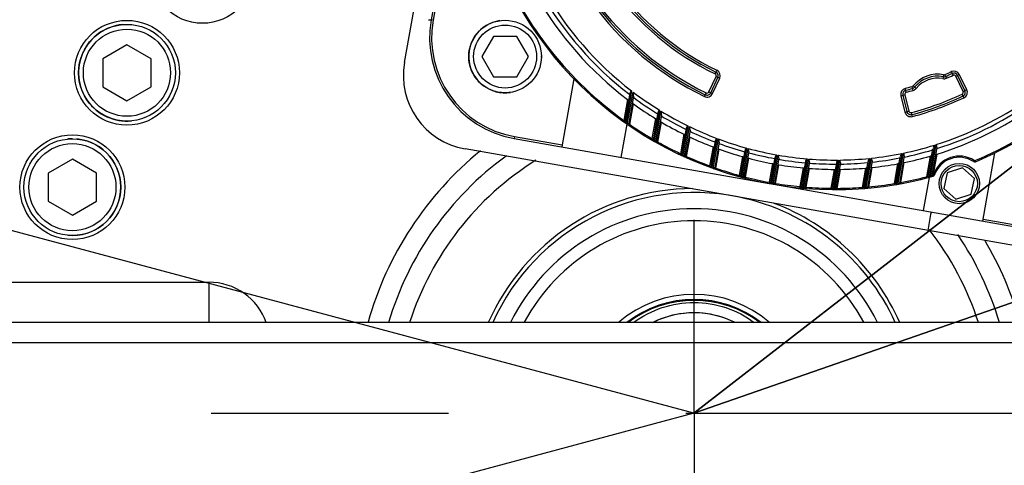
# Model space of a CAD drawing. Header units: millimetres. Extents: x 0 to 14268, y 0 to 10092.
# Tile 58 of 122: x 7354 to 7598, y 2461 to 2571. Entities that reach past the tile are written whole.
import ezdxf

# ---------------------------------------------------------------- set-up
doc = ezdxf.new("R2010")
doc.units = ezdxf.units.MM
doc.header["$LTSCALE"] = 784.74
doc.linetypes.add('CENTER', pattern=[0.6, 0.375, -0.075, 0.075, -0.075])
doc.layers.get('0').update_dxf_attribs({"linetype": 'CONTINUOUS'})
for name, color, linetype in [('204101000060_DXF_AXIS', 7, 'CONTINUOUS'), ('304103000190DXF_CONTINUOUS_LINE', 7, 'CONTINUOUS'), ('304105000029DXF_CONTINUOUS_LINE', 7, 'CONTINUOUS'), ('304107000045DXF_CONTINUOUS_LINE', 7, 'CONTINUOUS'), ('304199000041DXF_CONTINUOUS_LINE', 7, 'CONTINUOUS'), ('304304000142DXF_CONTINUOUS_LINE', 7, 'CONTINUOUS'), ('501023000024DXF_CONTINUOUS_LINE', 7, 'CONTINUOUS'), ('501023000164DXF_CONTINUOUS_LINE', 7, 'CONTINUOUS'), ('604006000007DXF_CONTINUOUS_LINE', 7, 'CONTINUOUS'), ('604006000008DXF_CONTINUOUS_LINE', 7, 'CONTINUOUS'), ('运动范围-新_DXF_CONTINUOUS_LINE', 7, 'CONTINUOUS'), ('运动范围-新_DXF_DIMENSION', 7, 'CONTINUOUS')]:
    doc.layers.add(name, color=color, linetype=linetype)
doc.styles.get("Standard").update_dxf_attribs({"font": 'txt', "width": 0.7})
doc.dimstyles.new('DIMSTYLE_1', dxfattribs={"dimtxt": 108, "dimasz": 72, "dimexe": 1, "dimexo": 0, "dimgap": 4.5, "dimtad": 0, "dimtih": 1, "dimtoh": 1, "dimdec": 1, "dimdsep": 46, "dimtxsty": 'Standard', "dimblk": '_FILLED', "dimblk1": '_FILLED', "dimblk2": '_FILLED', "dimcen": 0.09, "dimclrt": 5, "dimazin": 2, "dimtp": 0.5, "dimtm": 0.5, "dimtfac": 1, "dimtdec": 65535, "dimtofl": 0, "dimtmove": 0, "dimatfit": 3, "dimldrblk": '_FILLED', "dimfxl": 0, "dimtolj": 1, "dimarcsym": 0})
doc.dimstyles.new('DIMSTYLE_6', dxfattribs={"dimtxt": 108, "dimasz": 72, "dimexe": 1, "dimexo": 0, "dimtad": 1, "dimdsep": 46, "dimtxsty": 'Standard', "dimblk": '_FILLED', "dimblk1": '_FILLED', "dimblk2": '_FILLED', "dimcen": 0.09, "dimclrt": 5, "dimazin": 2, "dimtp": 0.8, "dimtm": 0.8, "dimtfac": 1, "dimtofl": 0, "dimtmove": 0, "dimatfit": 3, "dimldrblk": '_FILLED', "dimfxl": 0, "dimtolj": 1, "dimarcsym": 0})
doc.dimstyles.new('DIMSTYLE_7', dxfattribs={"dimtxt": 108, "dimasz": 72, "dimexe": 1, "dimexo": 0, "dimtad": 1, "dimdsep": 46, "dimtxsty": 'Standard', "dimblk": '_FILLED', "dimblk1": '_FILLED', "dimblk2": '_FILLED', "dimcen": 0.09, "dimclrt": 5, "dimazin": 2, "dimtp": 2, "dimtm": 2, "dimtfac": 1, "dimtofl": 0, "dimtmove": 0, "dimatfit": 3, "dimldrblk": '_FILLED', "dimfxl": 0, "dimtolj": 1, "dimarcsym": 0})

# ---------------------------------------------------------------- blocks, each defined once
blk = doc.blocks.new('*D1')
at = {"layer": '运动范围-新_DXF_DIMENSION', "color": 2, "linetype": 'Continuous', "transparency": 16777216}
for start, end in [(100.63351, 165), (0, 63.53964)]:
    blk.add_arc((7521.37, 2473.77), 625.52, start, end, dxfattribs=at)
for points in [[(6928.38, 2707.79), (6917.17, 2635.66), (6951.16, 2700.26)], [(8130.76, 2544.96), (8146.88, 2473.77), (8154.72, 2546.34)]]:
    blk.add_solid(points, dxfattribs=at)
blk = doc.blocks.new('_FILLED')
at = {"color": 0, "linetype": 'ByBlock'}
blk.add_solid([(0, 0), (-1, 0.1667), (-1, -0.1667)], dxfattribs=at)
blk = doc.blocks.new('*D2')
at = {"layer": '运动范围-新_DXF_DIMENSION', "color": 2, "linetype": 'Continuous', "transparency": 16777216}
for start, end in [(296.46036, 360), (195, 259.36649)]:
    blk.add_arc((7521.37, 2473.77), 625.52, start, end, dxfattribs=at)
for points in [[(8154.72, 2401.2), (8146.88, 2473.77), (8130.76, 2402.58)], [(6951.16, 2247.28), (6917.17, 2311.87), (6928.38, 2239.75)]]:
    blk.add_solid(points, dxfattribs=at)
blk = doc.blocks.new('*D7')
at = {"layer": '运动范围-新_DXF_DIMENSION', "color": 2, "linetype": 'Continuous', "transparency": 16777216}
for p, q in [((7521.38, 2473.77), (8564, 3282.69)), ((8243.52, 3034.04), (7521.38, 2473.77)), ((8243.52, 3034.04), (8243.52, 3034.04))]:
    blk.add_line(p, q, dxfattribs=at)
at = {"layer": '运动范围-新_DXF_DIMENSION', "color": 2, "linetype": 'Continuous', "transparency": 16777216, "xscale": 72, "yscale": 72, "zscale": 72, "rotation": 217.805634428}
blk.add_blockref('_FILLED', (8243.52, 3034.04), dxfattribs=at)
blk = doc.blocks.new('*D8')
at = {"layer": '运动范围-新_DXF_DIMENSION', "color": 2, "linetype": 'Continuous', "transparency": 16777216}
for p, q in [((7521.38, 2473.77), (10628.18, 3556.87)), ((10055.22, 3357.12), (7521.38, 2473.77)), ((10055.22, 3357.12), (10055.22, 3357.12))]:
    blk.add_line(p, q, dxfattribs=at)
at = {"layer": '运动范围-新_DXF_DIMENSION', "color": 2, "linetype": 'Continuous', "transparency": 16777216, "xscale": 72, "yscale": 72, "zscale": 72, "rotation": 199.2197259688}
blk.add_blockref('_FILLED', (10055.22, 3357.12), dxfattribs=at)

msp = doc.modelspace()

# ---------------------------------------------------------------- linework, layer by layer
at = {"layer": '204101000060_DXF_AXIS', "color": 7, "linetype": 'CENTER'}
for p, q in [((7521.383, 2473.768), (7521.383, 2521.768)), ((7048.51, 2473.768), (9307.468, 2473.768)), ((7521.383, 2473.768), (7521.383, 2425.768))]:
    msp.add_line(p, q, dxfattribs=at)
at = {"layer": '304103000190DXF_CONTINUOUS_LINE', "color": 7, "linetype": 'Continuous'}
for p, q in [((7449.622, 2560.767), (7459.086, 2614.439)), ((7615.305, 2512.767), (7464.629, 2539.335)), ((7580.054, 2523.044), (7579.359, 2519.105)), ((7735.092, 2496.268), (7096.383, 2496.268))]:
    msp.add_line(p, q, dxfattribs=at)
at = {"layer": '304103000190DXF_CONTINUOUS_LINE', "color": 9, "linetype": 'Continuous'}
for p, q in [((7326.383, 2506.268), (7401.154, 2506.268)), ((7401.162, 2496.268), (7401.162, 2506.268)), ((7769.383, 2491.268), (7091.383, 2491.268))]:
    msp.add_line(p, q, dxfattribs=at)
at = {"layer": '304103000190DXF_CONTINUOUS_LINE', "color": 7, "linetype": 'Continuous'}
for centre in [(7399.507, 2583.505), (7380.807, 2558.234), (7367.273, 2529.859)]:
    msp.add_circle(centre, 13, dxfattribs=at)
for centre, radius, start, end in [((7521.383, 2473.768), 225, 102.48032, 161.07536), ((7456.08, 2574.352), 3, 260, 272.92692), ((7467.841, 2557.554), 18.5, 170, 260), ((7521.383, 2473.768), 79, 126.14919, 163.42053), ((7583.008, 2522.523), 3, 159.40449, 170), ((7521.383, 2473.768), 79, 16.57947, 34.11692)]:
    msp.add_arc(centre, radius, start, end, dxfattribs=at)
at = {"layer": '304103000190DXF_CONTINUOUS_LINE', "color": 9, "linetype": 'Continuous'}
for radius, start, end in [(220, 103.00835, 161.07536), (83.899, 129.09258, 164.39041), (74, 122.00862, 162.29295), (74, 17.71213, 38.03094), (83.899, 15.60867, 30.78266)]:
    msp.add_arc((7521.383, 2473.768), radius, start, end, dxfattribs=at)
msp.add_open_spline([(7415.31, 2496.286), (7414.295, 2499.14), (7410.395, 2504.345), (7404.183, 2506.268), (7401.154, 2506.268)], degree=3, knots=[0, 0, 0, 0, 0.4999762, 1, 1, 1, 1], dxfattribs=at)
at = {"layer": '304105000029DXF_CONTINUOUS_LINE', "color": 7, "linetype": 'Continuous'}
for radius, start, end in [(28.5, 48.98032, 131.01968), (27, 52.89854, 127.10146)]:
    msp.add_arc((7521.383, 2474.768), radius, start, end, dxfattribs=at)
at = {"layer": '304105000029DXF_CONTINUOUS_LINE', "color": 9, "linetype": 'Continuous'}
msp.add_arc((7521.383, 2474.768), 27.214, 52.32897, 127.6757, dxfattribs=at)
at = {"layer": '304107000045DXF_CONTINUOUS_LINE', "color": 7, "linetype": 'Continuous'}
for radius, start, end in [(55.75, 90.34846, 156.1868), (55.75, 23.8132, 69.29317), (47.75, 28.19052, 151.80948)]:
    msp.add_arc((7521.383, 2473.768), radius, start, end, dxfattribs=at)
at = {"layer": '304107000045DXF_CONTINUOUS_LINE', "color": 9, "linetype": 'Continuous'}
for radius, start, end in [(54.75, 78.49448, 155.71234), (54.75, 24.28766, 78.1691), (50.75, 26.37969, 153.62031)]:
    msp.add_arc((7521.383, 2473.768), radius, start, end, dxfattribs=at)
at = {"layer": '304199000041DXF_CONTINUOUS_LINE', "color": 7, "linetype": 'Continuous'}
for points, knots in [([(7506.476, 2496.337), (7510.682, 2499.46), (7521.399, 2503.081), (7532.112, 2499.448), (7536.313, 2496.32)], [0, 0, 0, 0, 0.4999999, 1, 1, 1, 1]), ([(7511.11, 2496.286), (7513.881, 2497.708), (7520.09, 2499.406), (7526.449, 2498.41), (7529.361, 2497.305)], [0, 0, 0, 0, 0.5000012, 1, 1, 1, 1]), ([(7511.246, 2496.355), (7514.355, 2497.924), (7521.412, 2499.62), (7528.465, 2497.906), (7531.57, 2496.329)], [0, 0, 0, 0, 0.4999998, 1, 1, 1, 1])]:
    msp.add_open_spline(points, degree=3, knots=knots, dxfattribs=at)
at = {"layer": '304304000142DXF_CONTINUOUS_LINE', "color": 7, "linetype": 'Continuous'}
for p, q in [((7463.666, 2613.631), (7456.207, 2571.334)), ((7491.562, 2556.751), (7488.579, 2539.834)), ((7525.531, 2553.272), (7527.306, 2557.079)), ((7588.549, 2553.822), (7586.708, 2557.598)), ((7505.504, 2553.143), (7504.258, 2546.078)), ((7506.4, 2552.465), (7505.21, 2545.72)), ((7573.154, 2552.664), (7574.17, 2548.589)), ((7512.41, 2548.377), (7511.22, 2541.63)), ((7513.327, 2547.818), (7512.18, 2541.314)), ((7503.352, 2537.229), (7504.807, 2545.482)), ((7519.467, 2544.469), (7518.318, 2537.951)), ((7520.403, 2544.016), (7519.284, 2537.674)), ((7476.811, 2541.909), (7539.984, 2530.77)), ((7526.661, 2541.337), (7525.54, 2534.978)), ((7527.614, 2540.981), (7526.513, 2534.737)), ((7533.983, 2538.929), (7532.88, 2532.673)), ((7534.952, 2538.665), (7533.859, 2532.466)), ((7580.544, 2539.392), (7579.354, 2532.646)), ((7581.617, 2539.722), (7580.371, 2532.657)), ((7541.428, 2537.216), (7540.334, 2531.013)), ((7542.412, 2537.042), (7541.319, 2530.839)), ((7564.495, 2536.241), (7563.377, 2529.899)), ((7565.529, 2536.347), (7564.38, 2529.829)), ((7572.445, 2537.394), (7571.298, 2530.89)), ((7573.498, 2537.606), (7572.308, 2530.858)), ((7592.969, 2521.427), (7595.952, 2538.344)), ((7548.993, 2536.189), (7547.9, 2529.99)), ((7549.994, 2536.105), (7548.891, 2529.85)), ((7556.681, 2535.856), (7555.58, 2529.612)), ((7557.698, 2535.864), (7556.577, 2529.506)), ((7587.969, 2534.67), (7584.167, 2533.427)), ((7590.946, 2531.999), (7587.969, 2534.67)), ((7579.652, 2532.284), (7578.197, 2524.032)), ((7584.167, 2533.427), (7583.342, 2529.513)), ((7590.122, 2528.084), (7590.946, 2531.999)), ((7541.565, 2530.491), (7604.737, 2519.352)), ((7583.342, 2529.513), (7586.319, 2526.842)), ((7586.319, 2526.842), (7590.122, 2528.084))]:
    msp.add_line(p, q, dxfattribs=at)
at = {"layer": '304304000142DXF_CONTINUOUS_LINE', "color": 9, "linetype": 'Continuous'}
for p, q in [((7458.775, 2583.015), (7456.7, 2571.247)), ((7456.7, 2571.247), (7456.207, 2571.334)), ((7526.617, 2557.952), (7527.053, 2558.852)), ((7585.171, 2558.517), (7585.596, 2557.612)), ((7525.077, 2553.484), (7526.853, 2557.29)), ((7525.984, 2553.061), (7527.759, 2556.868)), ((7526.853, 2557.29), (7527.759, 2556.868)), ((7583.274, 2557.753), (7583.095, 2556.769)), ((7583.966, 2556.871), (7583.564, 2557.787)), ((7586.258, 2557.378), (7587.157, 2557.817)), ((7588.1, 2553.603), (7586.258, 2557.378)), ((7588.998, 2554.041), (7587.157, 2557.817)), ((7505.912, 2553.73), (7504.553, 2546.025)), ((7504.915, 2545.772), (7506.27, 2553.456)), ((7525.077, 2553.484), (7525.984, 2553.061)), ((7573.996, 2553.39), (7573.741, 2554.356)), ((7575.721, 2553.871), (7575.44, 2554.83)), ((7575.684, 2554.991), (7576.454, 2554.352)), ((7588.1, 2553.603), (7588.998, 2554.041)), ((7504.923, 2551.577), (7504.012, 2546.41)), ((7523.972, 2552.344), (7524.407, 2553.245)), ((7572.669, 2552.543), (7573.639, 2552.785)), ((7572.669, 2552.543), (7573.685, 2548.468)), ((7573.639, 2552.785), (7574.655, 2548.71)), ((7587.863, 2552.932), (7588.289, 2552.027)), ((7505.458, 2545.396), (7506.36, 2550.512)), ((7512.818, 2548.965), (7511.516, 2541.578)), ((7511.884, 2541.366), (7513.185, 2548.739)), ((7573.685, 2548.468), (7574.655, 2548.71)), ((7504.012, 2546.41), (7503.837, 2546.167)), ((7504.012, 2546.41), (7504.241, 2546.1)), ((7504.258, 2546.078), (7504.553, 2546.025)), ((7504.553, 2546.025), (7504.38, 2545.78)), ((7511.837, 2546.854), (7510.963, 2541.899)), ((7512.439, 2541.053), (7513.306, 2545.973)), ((7575.523, 2547.38), (7575.268, 2548.347)), ((7504.915, 2545.772), (7504.743, 2545.526)), ((7504.915, 2545.772), (7505.21, 2545.72)), ((7505.21, 2545.72), (7505.458, 2545.396)), ((7505.458, 2545.396), (7505.288, 2545.148)), ((7519.877, 2545.064), (7518.613, 2537.899)), ((7518.989, 2537.726), (7520.251, 2544.881)), ((7476.898, 2542.401), (7476.811, 2541.909)), ((7476.898, 2542.401), (7488.666, 2540.326)), ((7510.963, 2541.899), (7510.811, 2541.64)), ((7510.963, 2541.899), (7511.216, 2541.634)), ((7511.22, 2541.63), (7511.516, 2541.578)), ((7511.516, 2541.578), (7511.366, 2541.318)), ((7511.884, 2541.366), (7511.736, 2541.106)), ((7511.884, 2541.366), (7512.18, 2541.314)), ((7512.18, 2541.314), (7512.439, 2541.053)), ((7518.898, 2542.969), (7518.05, 2538.162)), ((7519.553, 2537.47), (7520.397, 2542.253)), ((7527.073, 2541.944), (7525.836, 2534.926)), ((7526.218, 2534.789), (7527.454, 2541.801)), ((7512.439, 2541.053), (7512.292, 2540.792)), ((7526.094, 2539.844), (7525.263, 2535.136)), ((7526.791, 2534.587), (7527.619, 2539.28)), ((7534.398, 2539.555), (7533.176, 2532.621)), ((7533.564, 2532.518), (7534.786, 2539.449)), ((7581.005, 2540.279), (7579.65, 2532.594)), ((7580.076, 2532.709), (7581.434, 2540.413)), ((7518.05, 2538.162), (7517.923, 2537.89)), ((7518.05, 2538.162), (7518.313, 2537.954)), ((7518.318, 2537.951), (7518.613, 2537.899)), ((7518.613, 2537.899), (7518.487, 2537.626)), ((7518.989, 2537.726), (7518.864, 2537.453)), ((7518.989, 2537.726), (7519.284, 2537.674)), ((7519.284, 2537.674), (7519.553, 2537.47)), ((7519.553, 2537.47), (7519.43, 2537.196)), ((7533.414, 2537.429), (7532.594, 2532.779)), ((7534.146, 2532.367), (7534.965, 2537.01)), ((7541.847, 2537.866), (7540.577, 2530.665)), ((7540.972, 2530.596), (7542.241, 2537.796)), ((7549.418, 2536.869), (7548.195, 2529.938)), ((7548.595, 2529.902), (7549.818, 2536.836)), ((7557.112, 2536.572), (7555.875, 2529.56)), ((7556.281, 2529.558), (7557.519, 2536.576)), ((7564.934, 2537.003), (7563.672, 2529.847)), ((7564.084, 2529.881), (7565.348, 2537.046)), ((7572.894, 2538.211), (7571.594, 2530.838)), ((7572.012, 2530.91), (7573.315, 2538.297)), ((7579.913, 2537.542), (7579.011, 2532.426)), ((7580.748, 2533.063), (7581.627, 2538.052)), ((7590.833, 2536.468), (7590.67, 2536.216)), ((7591.018, 2536.452), (7591.133, 2536.175)), ((7525.263, 2535.136), (7525.159, 2534.854)), ((7525.263, 2535.136), (7525.535, 2534.982)), ((7525.54, 2534.978), (7525.836, 2534.926)), ((7525.836, 2534.926), (7525.734, 2534.644)), ((7526.218, 2534.789), (7526.117, 2534.507)), ((7526.218, 2534.789), (7526.513, 2534.737)), ((7526.518, 2534.734), (7526.738, 2534.615)), ((7526.791, 2534.587), (7526.692, 2534.304)), ((7526.738, 2534.615), (7526.791, 2534.587)), ((7540.855, 2535.697), (7540.039, 2531.068)), ((7541.615, 2530.79), (7542.431, 2535.419)), ((7548.415, 2534.638), (7547.596, 2529.995)), ((7549.196, 2529.852), (7550.016, 2534.502)), ((7556.095, 2534.259), (7555.267, 2529.566)), ((7556.89, 2529.559), (7557.721, 2534.267)), ((7563.898, 2534.582), (7563.055, 2529.799)), ((7564.703, 2529.936), (7565.551, 2534.743)), ((7571.833, 2535.653), (7570.966, 2530.733)), ((7572.642, 2531.023), (7573.515, 2535.979)), ((7532.594, 2532.779), (7532.515, 2532.49)), ((7532.594, 2532.779), (7532.875, 2532.675)), ((7532.88, 2532.673), (7533.176, 2532.621)), ((7533.176, 2532.621), (7533.098, 2532.331)), ((7533.564, 2532.518), (7533.487, 2532.228)), ((7533.564, 2532.518), (7533.859, 2532.466)), ((7533.883, 2532.458), (7534.091, 2532.386)), ((7534.146, 2532.367), (7534.072, 2532.076)), ((7534.091, 2532.386), (7534.146, 2532.367)), ((7579.011, 2532.426), (7579.194, 2532.543)), ((7579.011, 2532.426), (7579.086, 2532.136)), ((7579.194, 2532.543), (7579.347, 2532.642)), ((7579.354, 2532.646), (7579.65, 2532.594)), ((7579.65, 2532.594), (7579.727, 2532.304)), ((7580.076, 2532.709), (7580.371, 2532.657)), ((7580.076, 2532.709), (7580.155, 2532.419)), ((7580.371, 2532.657), (7580.53, 2532.761)), ((7580.53, 2532.761), (7580.643, 2532.837)), ((7580.678, 2532.6), (7580.661, 2532.559)), ((7580.724, 2532.974), (7580.748, 2533.064)), ((7580.724, 2532.974), (7580.964, 2532.89)), ((7580.748, 2533.063), (7581.03, 2532.962)), ((7580.964, 2532.89), (7581, 2532.877)), ((7540.039, 2531.068), (7539.984, 2530.773)), ((7540.039, 2531.068), (7540.328, 2531.014)), ((7540.334, 2531.013), (7540.629, 2530.961)), ((7541.023, 2530.891), (7541.319, 2530.839)), ((7541.377, 2530.829), (7541.558, 2530.8)), ((7541.558, 2530.8), (7541.615, 2530.79)), ((7541.615, 2530.79), (7541.565, 2530.495)), ((7547.596, 2529.995), (7547.567, 2529.697)), ((7547.596, 2529.995), (7547.889, 2529.99)), ((7547.9, 2529.99), (7548.195, 2529.938)), ((7548.195, 2529.938), (7548.168, 2529.639)), ((7548.595, 2529.902), (7548.569, 2529.603)), ((7548.595, 2529.902), (7548.891, 2529.85)), ((7548.951, 2529.85), (7549.137, 2529.851)), ((7549.137, 2529.851), (7549.196, 2529.852)), ((7549.196, 2529.852), (7549.171, 2529.553)), ((7555.267, 2529.566), (7555.263, 2529.266)), ((7555.267, 2529.566), (7555.573, 2529.611)), ((7555.58, 2529.612), (7555.875, 2529.56)), ((7555.875, 2529.56), (7555.873, 2529.26)), ((7556.281, 2529.558), (7556.28, 2529.258)), ((7556.281, 2529.558), (7556.577, 2529.506)), ((7556.684, 2529.524), (7556.89, 2529.559)), ((7556.89, 2529.559), (7556.892, 2529.259)), ((7563.055, 2529.799), (7563.371, 2529.897)), ((7563.055, 2529.799), (7563.077, 2529.5)), ((7563.377, 2529.899), (7563.672, 2529.847)), ((7563.672, 2529.847), (7563.696, 2529.548)), ((7564.084, 2529.881), (7564.11, 2529.582)), ((7564.084, 2529.881), (7564.38, 2529.829)), ((7564.473, 2529.859), (7564.703, 2529.936)), ((7564.703, 2529.936), (7564.731, 2529.637)), ((7570.966, 2530.733), (7571.194, 2530.84)), ((7570.966, 2530.733), (7571.014, 2530.437)), ((7571.298, 2530.89), (7571.594, 2530.838)), ((7571.594, 2530.838), (7571.644, 2530.542)), ((7572.012, 2530.91), (7572.064, 2530.615)), ((7572.012, 2530.91), (7572.308, 2530.858)), ((7572.308, 2530.858), (7572.469, 2530.937)), ((7572.469, 2530.937), (7572.642, 2531.023)), ((7572.642, 2531.023), (7572.695, 2530.728)), ((7593.056, 2521.919), (7604.824, 2519.844))]:
    msp.add_line(p, q, dxfattribs=at)
at = {"layer": '304304000142DXF_CONTINUOUS_LINE', "color": 7, "linetype": 'Continuous'}
for points in [[(7504.923, 2551.577), (7505.063, 2551.474), (7505.16, 2551.408), (7505.195, 2551.391)], [(7506.093, 2550.726), (7506.126, 2550.691), (7506.223, 2550.614), (7506.36, 2550.512)], [(7511.837, 2546.854), (7511.978, 2546.77), (7512.078, 2546.716), (7512.115, 2546.703)], [(7513.033, 2546.152), (7513.067, 2546.123), (7513.166, 2546.058), (7513.306, 2545.973)], [(7518.898, 2542.969), (7519.041, 2542.902), (7519.144, 2542.858), (7519.181, 2542.848)], [(7520.118, 2542.401), (7520.154, 2542.375), (7520.255, 2542.321), (7520.397, 2542.253)], [(7526.094, 2539.844), (7526.238, 2539.791), (7526.343, 2539.758), (7526.382, 2539.751)], [(7527.335, 2539.399), (7527.372, 2539.377), (7527.476, 2539.333), (7527.619, 2539.28)], [(7533.414, 2537.429), (7533.561, 2537.39), (7533.667, 2537.367), (7533.707, 2537.364)], [(7534.676, 2537.102), (7534.714, 2537.083), (7534.82, 2537.05), (7534.965, 2537.01)], [(7579.913, 2537.542), (7580.077, 2537.592), (7580.194, 2537.631), (7580.237, 2537.652)], [(7581.308, 2537.97), (7581.348, 2537.974), (7581.462, 2538.003), (7581.627, 2538.052)], [(7540.855, 2535.697), (7541.002, 2535.672), (7541.112, 2535.658), (7541.153, 2535.658)], [(7542.138, 2535.485), (7542.177, 2535.47), (7542.285, 2535.446), (7542.431, 2535.419)], [(7548.415, 2534.638), (7548.566, 2534.626), (7548.676, 2534.622), (7548.717, 2534.626)], [(7549.718, 2534.541), (7549.756, 2534.53), (7549.864, 2534.515), (7550.016, 2534.502)], [(7556.095, 2534.259), (7556.248, 2534.26), (7556.36, 2534.266), (7556.402, 2534.274)], [(7557.418, 2534.279), (7557.457, 2534.272), (7557.567, 2534.267), (7557.721, 2534.267)], [(7563.898, 2534.582), (7564.053, 2534.598), (7564.166, 2534.614), (7564.21, 2534.626)], [(7565.244, 2534.726), (7565.282, 2534.723), (7565.394, 2534.728), (7565.551, 2534.743)], [(7571.833, 2535.653), (7571.992, 2535.685), (7572.107, 2535.712), (7572.151, 2535.728)], [(7573.202, 2535.931), (7573.241, 2535.931), (7573.354, 2535.948), (7573.515, 2535.979)]]:
    msp.add_lwpolyline(points, dxfattribs=at)
at = {"layer": '304304000142DXF_CONTINUOUS_LINE', "color": 9, "linetype": 'Continuous'}
for points in [[(7580.643, 2532.837), (7580.664, 2532.854), (7580.683, 2532.878), (7580.699, 2532.906), (7580.713, 2532.938), (7580.724, 2532.974)], [(7580.643, 2532.837), (7580.672, 2532.701), (7580.678, 2532.6)]]:
    msp.add_lwpolyline(points, dxfattribs=at)
at = {"layer": '304304000142DXF_CONTINUOUS_LINE', "color": 7, "linetype": 'Continuous'}
msp.add_circle((7587.144, 2530.756), 5, dxfattribs=at)
at = {"layer": '304304000142DXF_CONTINUOUS_LINE', "color": 9, "linetype": 'Continuous'}
msp.add_circle((7587.144, 2530.756), 4.5, dxfattribs=at)
at = {"layer": '304304000142DXF_CONTINUOUS_LINE', "color": 7, "linetype": 'Continuous'}
for centre, radius, start, end in [((7556.463, 2619.608), 85.35, 186.43806, 232.85243), ((7556.463, 2619.608), 90.35, 202.56502, 269.61803), ((7556.463, 2619.608), 68, 215.8304, 244.1696), ((7556.463, 2619.608), 74.2, 215.78275, 244.21725), ((7481.222, 2566.923), 25.4, 170, 260), ((7556.463, 2619.608), 85.35, 287.14757, 322.85243), ((7556.463, 2619.608), 90.35, 292.56502, 325.07926), ((7526.399, 2557.502), 1, 335, 64.1696), ((7581.841, 2549.883), 7.5, 79.68226, 140.31774), ((7583.364, 2558.245), 1, 259.68226, 293.6718), ((7556.463, 2619.608), 68, 293.6718, 295.1696), ((7585.809, 2557.159), 1, 26, 115.1696), ((7574.124, 2552.906), 1, 104.8304, 194), ((7556.463, 2619.608), 68, 284.8304, 286.3282), ((7575.3, 2555.31), 1, 286.3282, 320.31774), ((7587.65, 2553.384), 1, 295.21725, 26), ((7524.624, 2553.695), 1, 244.21725, 335), ((7556.463, 2619.608), 74.2, 284.78275, 295.21725), ((7556.463, 2619.608), 85.35, 234.05313, 238.47533), ((7575.141, 2548.831), 1, 194, 284.78275), ((7504.553, 2546.025), 0.3, 170, 234.79831), ((7556.463, 2619.608), 85.35, 239.62547, 243.88778), ((7504.915, 2545.772), 0.3, 235.07926, 350), ((7511.516, 2541.578), 0.3, 170, 240.05676), ((7511.884, 2541.366), 0.3, 240.32728, 350), ((7556.463, 2619.608), 85.35, 245.00271, 249.15589), ((7556.463, 2619.608), 85.35, 250.24758, 254.3325), ((7518.613, 2537.899), 0.3, 170, 245.1451), ((7518.989, 2537.726), 0.3, 245.40825, 350), ((7556.463, 2619.608), 85.35, 255.41092, 259.46295), ((7556.463, 2619.608), 85.35, 281.52467, 285.94687), ((7587.144, 2530.756), 6.5, 57.14769, 160.95231), ((7590.942, 2536.636), 0.5, 237.14769, 292.56502), ((7525.836, 2534.926), 0.3, 170, 250.11594), ((7526.218, 2534.789), 0.3, 250.37418, 350), ((7556.463, 2619.608), 85.35, 260.53705, 264.58908), ((7556.463, 2619.608), 85.35, 265.6675, 269.75242), ((7556.463, 2619.608), 85.35, 270.84411, 274.99729), ((7556.463, 2619.608), 85.35, 276.11222, 280.37453), ((7533.176, 2532.621), 0.3, 170, 255.01252), ((7533.564, 2532.518), 0.3, 255.26795, 350), ((7556.463, 2619.608), 90.35, 269.62582, 285.53498), ((7579.65, 2532.594), 0.3, 170, 284.92074), ((7580.076, 2532.709), 0.3, 285.20169, 350), ((7580.528, 2533.04), 0.5, 285.53498, 340.95231), ((7540.629, 2530.961), 0.3, 170, 259.87275), ((7541.023, 2530.891), 0.3, 260.12725, 350), ((7548.195, 2529.938), 0.3, 170, 264.73205), ((7548.595, 2529.902), 0.3, 264.98748, 350), ((7555.875, 2529.56), 0.3, 170, 269.62582), ((7556.281, 2529.558), 0.3, 269.88406, 350), ((7563.672, 2529.847), 0.3, 170, 274.59175), ((7564.084, 2529.881), 0.3, 274.8549, 350), ((7571.594, 2530.838), 0.3, 170, 279.67272), ((7572.012, 2530.91), 0.3, 279.94324, 350)]:
    msp.add_arc(centre, radius, start, end, dxfattribs=at)
at = {"layer": '304304000142DXF_CONTINUOUS_LINE', "color": 9, "linetype": 'Continuous'}
for centre, radius, start, end in [((7556.463, 2619.608), 84.037, 186.69324, 232.62304), ((7556.463, 2619.608), 83.038, 186.69324, 232.49926), ((7556.463, 2619.608), 90.05, 202.56502, 234.37565), ((7556.463, 2619.608), 68.5, 215.8304, 244.1696), ((7556.463, 2619.608), 67.5, 215.8304, 244.1696), ((7556.463, 2619.608), 74.7, 215.78275, 244.21725), ((7556.463, 2619.608), 73.7, 215.78275, 244.21725), ((7481.222, 2566.923), 24.9, 170, 260), ((7556.463, 2619.608), 83.038, 287.50074, 322.49926), ((7556.463, 2619.608), 84.037, 287.37696, 322.62304), ((7556.463, 2619.608), 90.05, 292.56502, 324.37565), ((7526.399, 2557.502), 1.5, 335, 64.1696), ((7556.463, 2619.608), 67.5, 293.6718, 295.1696), ((7585.809, 2557.159), 1.5, 26, 115.1696), ((7526.399, 2557.502), 0.5, 335, 64.1696), ((7581.841, 2549.883), 8, 79.68226, 140.31774), ((7581.841, 2549.883), 7, 79.68226, 140.31774), ((7583.364, 2558.245), 1.5, 259.68226, 293.6718), ((7583.364, 2558.245), 0.5, 259.68226, 293.6718), ((7556.463, 2619.608), 68.5, 293.6718, 295.1696), ((7585.809, 2557.159), 0.5, 26, 115.1696), ((7556.463, 2619.608), 83.038, 232.80998, 238.29118), ((7524.624, 2553.695), 0.5, 244.21725, 335), ((7574.124, 2552.906), 1.5, 104.8304, 194), ((7574.124, 2552.906), 0.5, 104.8304, 194), ((7556.463, 2619.608), 67.5, 284.8304, 286.3282), ((7556.463, 2619.608), 68.5, 284.8304, 286.3282), ((7575.3, 2555.31), 0.5, 286.3282, 320.31774), ((7575.3, 2555.31), 1.5, 286.3282, 320.31774), ((7587.65, 2553.384), 0.5, 295.21725, 26), ((7587.65, 2553.384), 1.5, 295.21725, 26), ((7556.463, 2619.608), 84.037, 233.3882, 238.34209), ((7524.624, 2553.695), 1.5, 244.21725, 335), ((7556.463, 2619.608), 73.7, 284.78275, 295.21725), ((7556.463, 2619.608), 74.7, 284.78275, 295.21725), ((7556.463, 2619.608), 83.038, 238.58794, 243.85797), ((7575.141, 2548.831), 1.5, 194, 284.78275), ((7575.141, 2548.831), 0.5, 194, 284.78275), ((7556.463, 2619.608), 90.05, 234.79831, 235.07926), ((7556.463, 2619.608), 84.037, 239.07383, 243.84209), ((7556.463, 2619.608), 90.05, 235.49951, 239.65012), ((7556.463, 2619.608), 83.038, 244.14508, 249.27186), ((7556.463, 2619.608), 84.037, 244.55067, 249.15172), ((7556.463, 2619.608), 90.05, 240.05676, 240.32728), ((7556.463, 2619.608), 83.038, 249.55264, 254.59019), ((7556.463, 2619.608), 90.05, 240.73219, 244.74978), ((7556.463, 2619.608), 84.037, 249.88599, 254.44919), ((7556.463, 2619.608), 83.038, 254.86736, 259.862), ((7556.463, 2619.608), 83.038, 281.70882, 287.19002), ((7556.463, 2619.608), 84.037, 281.65791, 286.6118), ((7556.463, 2619.608), 90.05, 245.1451, 245.40825), ((7556.463, 2619.608), 90.05, 245.80238, 249.7282), ((7556.463, 2619.608), 84.037, 255.13382, 259.6591), ((7556.463, 2619.608), 83.038, 260.138, 265.13264), ((7556.463, 2619.608), 84.037, 260.3409, 264.86618), ((7556.463, 2619.608), 83.038, 265.40981, 270.44736), ((7556.463, 2619.608), 83.038, 270.72814, 275.85492), ((7556.463, 2619.608), 83.038, 276.14203, 281.41206), ((7556.463, 2619.608), 84.037, 276.15791, 280.92617), ((7587.144, 2530.756), 6.8, 57.14769, 160.16177), ((7590.942, 2536.636), 0.2, 237.14769, 292.56502), ((7556.463, 2619.608), 90.05, 250.11594, 250.37418), ((7556.463, 2619.608), 90.05, 250.76117, 254.6292), ((7556.463, 2619.608), 84.037, 265.55081, 270.11401), ((7556.463, 2619.608), 84.037, 270.84828, 275.44933), ((7556.463, 2619.608), 90.05, 255.01252, 255.26795), ((7556.463, 2619.608), 90.05, 255.65091, 259.49098), ((7556.463, 2619.608), 90.05, 280.34988, 284.50049), ((7556.463, 2619.608), 90.05, 284.92074, 285.20169), ((7556.463, 2619.608), 90.05, 259.87275, 260.12725), ((7556.463, 2619.608), 90.05, 260.50902, 264.34909), ((7556.463, 2619.608), 90.05, 264.73205, 264.98748), ((7556.463, 2619.608), 90.05, 265.3708, 269.23883), ((7556.463, 2619.608), 90.05, 269.62582, 269.88406), ((7556.463, 2619.608), 90.05, 270.2718, 274.19762), ((7556.463, 2619.608), 90.05, 274.59175, 274.8549), ((7556.463, 2619.608), 90.05, 275.25022, 279.26781), ((7556.463, 2619.608), 90.05, 279.67272, 279.94324)]:
    msp.add_arc(centre, radius, start, end, dxfattribs=at)
at = {"layer": '304304000142DXF_CONTINUOUS_LINE', "color": 7, "linetype": 'Continuous'}
for points in [[(7505.912, 2553.73), (7505.761, 2553.568), (7505.469, 2553.369), (7505.561, 2553.169)], [(7506.4, 2552.465), (7506.457, 2552.789), (7506.325, 2553.119), (7506.276, 2553.445)], [(7512.818, 2548.965), (7512.657, 2548.789), (7512.451, 2548.612), (7512.41, 2548.377)], [(7513.327, 2547.818), (7513.38, 2548.12), (7513.247, 2548.425), (7513.19, 2548.726)], [(7519.877, 2545.064), (7519.716, 2544.885), (7519.509, 2544.706), (7519.467, 2544.469)], [(7520.403, 2544.016), (7520.451, 2544.292), (7520.325, 2544.572), (7520.26, 2544.845)], [(7527.073, 2541.944), (7526.913, 2541.76), (7526.704, 2541.578), (7526.661, 2541.337)], [(7527.614, 2540.981), (7527.66, 2541.242), (7527.535, 2541.507), (7527.464, 2541.764)], [(7534.398, 2539.555), (7534.251, 2539.379), (7533.939, 2539.17), (7534.043, 2538.966)], [(7534.952, 2538.665), (7534.996, 2538.915), (7534.872, 2539.168), (7534.796, 2539.41)], [(7581.005, 2540.279), (7580.886, 2540.083), (7580.577, 2539.796), (7580.746, 2539.641)], [(7581.617, 2539.722), (7581.659, 2539.956), (7581.528, 2540.194), (7581.434, 2540.413)], [(7541.847, 2537.866), (7541.699, 2537.682), (7541.383, 2537.467), (7541.488, 2537.256)], [(7542.412, 2537.042), (7542.455, 2537.283), (7542.332, 2537.526), (7542.251, 2537.757)], [(7549.418, 2536.869), (7549.269, 2536.675), (7548.948, 2536.453), (7549.054, 2536.232)], [(7549.994, 2536.105), (7550.035, 2536.338), (7549.913, 2536.575), (7549.828, 2536.795)], [(7557.112, 2536.572), (7556.961, 2536.366), (7556.637, 2536.134), (7556.742, 2535.902)], [(7557.698, 2535.864), (7557.74, 2536.105), (7557.606, 2536.348), (7557.519, 2536.576)], [(7564.934, 2537.003), (7564.782, 2536.782), (7564.454, 2536.539), (7564.557, 2536.291)], [(7565.529, 2536.347), (7565.571, 2536.584), (7565.437, 2536.823), (7565.348, 2537.046)], [(7572.894, 2538.211), (7572.76, 2538.006), (7572.428, 2537.731), (7572.587, 2537.544)], [(7573.498, 2537.606), (7573.539, 2537.841), (7573.406, 2538.077), (7573.315, 2538.297)]]:
    msp.add_open_spline(points, degree=3, dxfattribs=at)
at = {"layer": '501023000024DXF_CONTINUOUS_LINE', "color": 7, "linetype": 'Continuous'}
for p, q in [((7380.807, 2565.162), (7374.807, 2561.698)), ((7386.807, 2561.698), (7380.807, 2565.162)), ((7374.807, 2561.698), (7374.807, 2554.77)), ((7386.807, 2554.77), (7386.807, 2561.698)), ((7374.807, 2554.77), (7380.807, 2551.306)), ((7380.807, 2551.306), (7386.807, 2554.77)), ((7367.273, 2536.787), (7361.273, 2533.323)), ((7373.273, 2533.323), (7367.273, 2536.787)), ((7361.273, 2533.323), (7361.273, 2526.395)), ((7373.273, 2526.395), (7373.273, 2533.323)), ((7361.273, 2526.395), (7367.273, 2522.931)), ((7367.273, 2522.931), (7373.273, 2526.395))]:
    msp.add_line(p, q, dxfattribs=at)
for centre in [(7380.807, 2558.234), (7367.273, 2529.859)]:
    msp.add_circle(centre, 12, dxfattribs=at)
at = {"layer": '501023000024DXF_CONTINUOUS_LINE', "color": 9, "linetype": 'Continuous'}
for centre in [(7380.807, 2558.234), (7367.273, 2529.859)]:
    msp.add_circle(centre, 10.8, dxfattribs=at)
at = {"layer": '501023000164DXF_CONTINUOUS_LINE', "color": 7, "linetype": 'Continuous'}
for p, q in [((7471.661, 2567.25), (7468.775, 2562.25)), ((7477.435, 2567.25), (7471.661, 2567.25)), ((7480.322, 2562.25), (7477.435, 2567.25)), ((7468.775, 2562.25), (7471.661, 2557.25)), ((7477.435, 2557.25), (7480.322, 2562.25)), ((7471.661, 2557.25), (7477.435, 2557.25))]:
    msp.add_line(p, q, dxfattribs=at)
msp.add_circle((7474.548, 2562.25), 9, dxfattribs=at)
at = {"layer": '501023000164DXF_CONTINUOUS_LINE', "color": 9, "linetype": 'Continuous'}
msp.add_circle((7474.548, 2562.25), 7.8, dxfattribs=at)
at = {"layer": '604006000007DXF_CONTINUOUS_LINE', "color": 7, "linetype": 'Continuous'}
for centre, start, end in [((7380.807, 2558.234), 95.38242, 275.38242), ((7367.273, 2529.859), 90, 95.38242), ((7367.273, 2529.859), 264.62316, 84.62316)]:
    msp.add_arc(centre, 12, start, end, dxfattribs=at)
at = {"layer": '604006000008DXF_CONTINUOUS_LINE', "color": 7, "linetype": 'Continuous'}
for start, end in [(98.40734, 278.40734), (358.80466, 1.19277)]:
    msp.add_arc((7474.548, 2562.25), 9, start, end, dxfattribs=at)
at = {"layer": '运动范围-新_DXF_CONTINUOUS_LINE', "color": 2, "linetype": 'Continuous'}
for q in [(4929.788, 3168.179), (4929.788, 1779.356)]:
    msp.add_line((7521.367, 2473.768), q, dxfattribs=at)
msp.add_circle((7521.383, 2473.768), 914, dxfattribs=at)

# ---------------------------------------------------------------- dimensions: what is measured, and where the dimension line sits
at = {"layer": '运动范围-新_DXF_DIMENSION', "color": 2, "linetype": 'Continuous'}
for mpoint, dimstyle, picture, middle in [((10055.218, 3357.123), 'DIMSTYLE_7', '*D8', (10119.59, 3408.158)), ((8243.523, 3034.044), 'DIMSTYLE_6', '*D7', (8308.529, 3118.652))]:
    dim = msp.add_radius_dim(center=(7521.383, 2473.768), mpoint=mpoint, text='R<>', dimstyle=dimstyle, override={"dimpost": '<>'}, dxfattribs=at)
    dim.commit()
    dim.dimension.update_dxf_attribs({"geometry": picture, "text_midpoint": middle, "dimtype": 164})
for base, line1, line2, picture, middle in [((7603.014, 3093.932), ((8140.628, 2473.768), (8146.884, 2473.768)), ((6923.207, 2634.044), (6917.165, 2635.663)), '*D1', (7459.943, 3039.932)), ((7603.014, 1853.603), ((6923.207, 2313.491), (6917.165, 2311.872)), ((8140.628, 2473.768), (8146.884, 2473.768)), '*D2', (7459.943, 1799.603))]:
    dim = msp.add_angular_dim_2l(base=base, line1=line1, line2=line2, dimstyle='DIMSTYLE_1', dxfattribs=at)
    dim.commit()
    dim.dimension.update_dxf_attribs({"geometry": picture, "text_midpoint": middle, "dimtype": 162})

doc.saveas('drawing.dxf')
